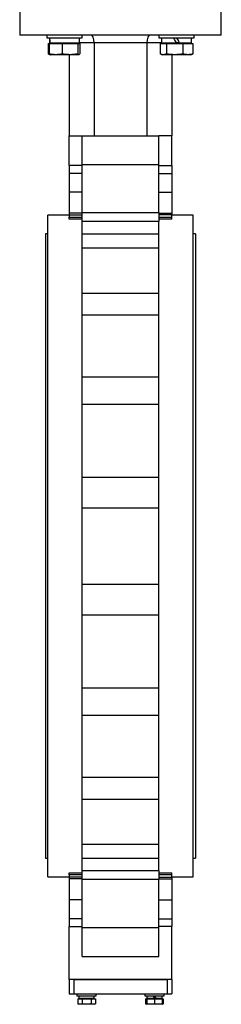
# Model space of a CAD drawing. Header units: millimetres. Extents: x 444 to 4809, y 21 to 3164.
# Tile 10 of 52: x 843 to 1053, y 849 to 1876. Entities that reach past the tile are written whole.
import ezdxf

# ---------------------------------------------------------------- set-up
doc = ezdxf.new("R2010")
doc.units = ezdxf.units.MM

msp = doc.modelspace()

# ---------------------------------------------------------------- linework, layer by layer
at = {"color": 7, "linetype": 'Continuous', "lineweight": 25}
for p, q in [((843.2, 1892.5), (843.2, 1860.5)), ((1053.2, 1860.5), (1053.2, 1892.5)), ((1053.2, 1860.5), (843.2, 1860.5)), ((871.4, 1860.5), (871.4, 1857.5)), ((908.4, 1857.5), (908.4, 1860.5)), ((988, 1860.5), (988, 1857.5)), ((1025, 1857.5), (1025, 1860.5)), ((871.4, 1857.5), (908.4, 1857.5)), ((872.7, 1851.7), (872.7, 1840.8)), ((872.7, 1851.7), (873.9, 1851.7)), ((873.9, 1851.7), (873.9, 1840.8)), ((873.9, 1851.7), (887.6, 1851.7)), ((874.3, 1857.5), (874.3, 1852.5)), ((874.3, 1852.5), (874.6, 1852.5)), ((874.6, 1852.5), (905.4, 1852.5)), ((876, 1852.5), (875.2, 1851.7)), ((887.6, 1851.7), (887.6, 1840.8)), ((887.6, 1851.7), (903.6, 1851.7)), ((903.6, 1851.7), (903.6, 1840.8)), ((903.6, 1851.7), (905.9, 1851.7)), ((904.5, 1851.7), (903.7, 1852.5)), ((905.4, 1852.5), (905.4, 1857.5)), ((905.9, 1851.7), (905.9, 1840.8)), ((975.7, 1852.5), (920.7, 1852.5)), ((920.7, 1852.5), (920.7, 1755.5)), ((975.7, 1852.5), (975.7, 1755.5)), ((988, 1857.5), (1025, 1857.5)), ((989.4, 1851.7), (989.4, 1840.8)), ((989.4, 1851.7), (996, 1851.7)), ((991, 1857.5), (991, 1852.5)), ((991, 1852.5), (1006.5, 1852.5)), ((992.7, 1852.5), (991.9, 1851.7)), ((996, 1851.7), (996, 1840.8)), ((996, 1851.7), (1013.2, 1851.7)), ((1009.4, 1852.5), (1006.5, 1852.5)), ((1009.4, 1852.5), (1022.1, 1852.5)), ((1013.2, 1851.7), (1013.2, 1840.8)), ((1013.2, 1851.7), (1023.7, 1851.7)), ((1021.2, 1851.7), (1020.4, 1852.5)), ((1022.1, 1852.5), (1022.1, 1857.5)), ((1023.7, 1851.7), (1023.7, 1840.8)), ((873.6, 1840.4), (874.9, 1840)), ((880.7, 1840), (874.9, 1840)), ((895.6, 1840), (880.7, 1840)), ((894.7, 1840), (894.7, 1755.5)), ((904.7, 1840), (895.6, 1840)), ((990.3, 1840.4), (991.5, 1840)), ((992.7, 1840), (991.5, 1840)), ((1004.6, 1840), (992.7, 1840)), ((1001.7, 1840), (1001.7, 1755.5)), ((1018.4, 1840), (1004.6, 1840)), ((1021.5, 1840), (1018.4, 1840)), ((1021.5, 1840), (1022.8, 1840.4)), ((894.7, 1724.4), (894.7, 1755.5)), ((894.7, 1755.5), (908.2, 1755.5)), ((908.2, 1755.5), (988.2, 1755.5)), ((908.2, 1725.5), (908.2, 1755.5)), ((988.2, 1725.5), (988.2, 1755.5)), ((1001.7, 1755.5), (988.2, 1755.5)), ((1001.7, 1724.4), (1001.7, 1755.5)), ((908.2, 1725.5), (988.2, 1725.5)), ((908.2, 1675.4), (908.2, 1725.5)), ((988.2, 1675.4), (988.2, 1725.5)), ((894.7, 1724.4), (894.7, 1716.2)), ((908.2, 1724.4), (894.7, 1724.4)), ((908.2, 1716.2), (894.7, 1716.2)), ((894.7, 1716.2), (894.7, 1696.6)), ((988.2, 1724.4), (1001.7, 1724.4)), ((988.2, 1716.2), (1001.7, 1716.2)), ((1001.7, 1724.4), (1001.7, 1716.2)), ((1001.7, 1716.2), (1001.7, 1696.6)), ((908.2, 1696.6), (894.7, 1696.6)), ((894.7, 1696.6), (894.7, 1674.8)), ((988.2, 1696.6), (1001.7, 1696.6)), ((1001.7, 1696.6), (1001.7, 1674.8)), ((908.2, 1674.8), (894.7, 1674.8)), ((894.7, 1674.8), (894.7, 1672.8)), ((908.2, 1675.4), (988.2, 1675.4)), ((908.2, 1665.9), (908.2, 1675.4)), ((988.2, 1675.4), (988.2, 1665.9)), ((988.2, 1674.8), (1001.7, 1674.8)), ((1001.7, 1674.8), (1001.7, 1672.8)), ((894.7, 1672.5), (872.5, 1672.5)), ((872.5, 1327.5), (872.5, 1672.5)), ((894.7, 1672.8), (894.7, 1670.4)), ((894.7, 1672.8), (908.2, 1672.8)), ((894.7, 1670.4), (908.2, 1670.4)), ((894.7, 1668.3), (894.7, 1670.4)), ((908.2, 1668.3), (894.7, 1668.3)), ((988.2, 1665.9), (908.2, 1665.9)), ((908.2, 1653), (908.2, 1665.9)), ((1001.7, 1672.8), (988.2, 1672.8)), ((988.2, 1670.4), (1001.7, 1670.4)), ((1001.7, 1668.3), (988.2, 1668.3)), ((988.2, 1653), (988.2, 1665.9)), ((1001.7, 1670.4), (1001.7, 1672.8)), ((1023.9, 1672.5), (1001.7, 1672.5)), ((1001.7, 1668.3), (1001.7, 1670.4)), ((1023.9, 1327.5), (1023.9, 1672.5)), ((872.5, 1653.1), (870.2, 1653.1)), ((870.2, 1653.1), (870.2, 1001.9)), ((908.2, 1653), (988.2, 1653)), ((908.2, 1638.4), (908.2, 1653)), ((988.2, 1638.4), (988.2, 1653)), ((1026.2, 1653.1), (1023.9, 1653.1)), ((1026.2, 1653.1), (1026.2, 1001.9)), ((908.2, 1638.4), (988.2, 1638.4)), ((908.2, 1591.4), (908.2, 1638.4)), ((988.2, 1591.4), (988.2, 1638.4)), ((908.2, 1591.4), (988.2, 1591.4)), ((908.2, 1568.6), (908.2, 1591.4)), ((988.2, 1568.6), (988.2, 1591.4)), ((908.2, 1568.6), (988.2, 1568.6)), ((908.2, 1504), (908.2, 1568.6)), ((988.2, 1504), (988.2, 1568.6)), ((908.2, 1504), (988.2, 1504)), ((908.2, 1475.3), (908.2, 1504)), ((988.2, 1475.3), (988.2, 1504)), ((908.2, 1475.3), (988.2, 1475.3)), ((908.2, 1399.3), (908.2, 1475.3)), ((988.2, 1399.3), (988.2, 1475.3)), ((908.2, 1399.3), (988.2, 1399.3)), ((908.2, 1367.4), (908.2, 1399.3)), ((988.2, 1367.4), (988.2, 1399.3)), ((908.2, 1287.6), (908.2, 1367.4)), ((908.2, 1367.4), (988.2, 1367.4)), ((988.2, 1287.6), (988.2, 1367.4)), ((872.5, 982.5), (872.5, 1327.5)), ((1023.9, 982.5), (1023.9, 1327.5)), ((908.2, 1287.6), (988.2, 1287.6)), ((908.2, 1255.7), (908.2, 1287.6)), ((988.2, 1255.7), (988.2, 1287.6)), ((908.2, 1255.7), (988.2, 1255.7)), ((908.2, 1179.7), (908.2, 1255.7)), ((988.2, 1179.7), (988.2, 1255.7)), ((908.2, 1179.7), (988.2, 1179.7)), ((908.2, 1151), (908.2, 1179.7)), ((988.2, 1151), (988.2, 1179.7)), ((908.2, 1151), (988.2, 1151)), ((908.2, 1086.4), (908.2, 1151)), ((988.2, 1086.4), (988.2, 1151)), ((908.2, 1086.4), (988.2, 1086.4)), ((908.2, 1063.6), (908.2, 1086.4)), ((988.2, 1063.6), (988.2, 1086.4)), ((908.2, 1063.6), (988.2, 1063.6)), ((908.2, 1016.6), (908.2, 1063.6)), ((988.2, 1016.6), (988.2, 1063.6)), ((908.2, 1016.6), (988.2, 1016.6)), ((908.2, 1002), (908.2, 1016.6)), ((988.2, 1002), (988.2, 1016.6)), ((870.2, 1001.9), (872.5, 1001.9)), ((908.2, 1002), (988.2, 1002)), ((908.2, 989.1), (908.2, 1002)), ((988.2, 989.1), (988.2, 1002)), ((1023.9, 1001.9), (1026.2, 1001.9)), ((894.7, 986.7), (908.2, 986.7)), ((894.7, 984.6), (894.7, 986.7)), ((908.2, 989.1), (988.2, 989.1)), ((908.2, 979.6), (908.2, 989.1)), ((988.2, 989.1), (988.2, 979.6)), ((988.2, 986.7), (1001.7, 986.7)), ((1001.7, 984.6), (1001.7, 986.7)), ((872.5, 982.5), (894.7, 982.5)), ((894.7, 984.6), (894.7, 982.2)), ((908.2, 984.6), (894.7, 984.6)), ((908.2, 982.2), (894.7, 982.2)), ((894.7, 982.2), (894.7, 980.2)), ((908.2, 980.2), (894.7, 980.2)), ((894.7, 980.2), (894.7, 958.4)), ((988.2, 979.6), (908.2, 979.6)), ((908.2, 929.5), (908.2, 979.6)), ((1001.7, 984.6), (988.2, 984.6)), ((988.2, 982.2), (1001.7, 982.2)), ((988.2, 980.2), (1001.7, 980.2)), ((988.2, 929.5), (988.2, 979.6)), ((1001.7, 982.2), (1001.7, 984.6)), ((1001.7, 982.5), (1023.9, 982.5)), ((1001.7, 982.2), (1001.7, 980.2)), ((1001.7, 980.2), (1001.7, 958.4)), ((908.2, 958.4), (894.7, 958.4)), ((894.7, 958.4), (894.7, 938.8)), ((988.2, 958.4), (1001.7, 958.4)), ((1001.7, 958.4), (1001.7, 938.8)), ((894.7, 938.8), (894.7, 930.5)), ((908.2, 938.8), (894.7, 938.8)), ((988.2, 938.8), (1001.7, 938.8)), ((1001.7, 938.8), (1001.7, 930.5)), ((894.7, 875.5), (894.7, 930.5)), ((894.7, 930.5), (908.2, 930.5)), ((908.2, 929.5), (988.2, 929.5)), ((908.2, 899.5), (908.2, 929.5)), ((1001.7, 930.5), (988.2, 930.5)), ((988.2, 899.5), (988.2, 929.5)), ((1001.7, 875.5), (1001.7, 930.5)), ((908.2, 899.5), (988.2, 899.5)), ((1001.7, 875.5), (894.7, 875.5)), ((894.7, 875.5), (894.7, 860.5)), ((899.7, 875.5), (899.7, 860.5)), ((899.7, 875.5), (996.7, 875.5)), ((996.7, 875.5), (996.7, 860.5)), ((1001.7, 875.5), (1001.7, 860.5)), ((894.7, 860.5), (899.7, 860.5)), ((899.7, 860.5), (996.7, 860.5)), ((902.8, 860.5), (902.8, 858.5)), ((902.8, 858.5), (922.8, 858.5)), ((903.6, 855.3), (903.6, 849.9)), ((903.6, 855.3), (908.2, 855.3)), ((904.8, 858.5), (904.8, 855.9)), ((904.8, 855.9), (904.9, 855.9)), ((904.9, 855.9), (920.9, 855.9)), ((905.6, 855.9), (905, 855.3)), ((908.2, 855.3), (908.2, 849.9)), ((908.2, 855.3), (917.5, 855.3)), ((917.5, 855.3), (917.5, 849.9)), ((917.5, 855.3), (922.1, 855.3)), ((920.7, 855.3), (920.1, 855.9)), ((920.9, 855.9), (920.9, 858.5)), ((922.1, 855.3), (922.1, 849.9)), ((922.8, 858.5), (922.8, 860.5)), ((973.6, 860.5), (973.6, 858.5)), ((973.6, 858.5), (993.6, 858.5)), ((974.3, 855.3), (974.3, 849.9)), ((974.3, 855.3), (975.6, 855.3)), ((975.5, 858.5), (975.5, 855.9)), ((975.5, 855.9), (983.6, 855.9)), ((975.6, 855.3), (975.6, 849.9)), ((975.6, 855.3), (983.6, 855.3)), ((976.3, 855.9), (975.7, 855.3)), ((985.1, 855.9), (983.6, 855.9)), ((983.6, 855.3), (983.6, 849.9)), ((983.6, 855.3), (991.6, 855.3)), ((985.1, 855.9), (991.6, 855.9)), ((991.4, 855.3), (990.8, 855.9)), ((991.6, 855.9), (991.6, 858.5)), ((991.6, 855.3), (992.8, 855.3)), ((991.6, 855.3), (991.6, 849.9)), ((992.8, 855.3), (992.8, 849.9)), ((993.6, 858.5), (993.6, 860.5)), ((996.7, 860.5), (1001.7, 860.5)), ((903.6, 849.9), (904.8, 849.5)), ((905.9, 849.5), (903.6, 849.9)), ((905.9, 849.5), (904.8, 849.5)), ((908.2, 849.9), (905.9, 849.5)), ((912.8, 849.5), (905.9, 849.5)), ((919.8, 849.5), (912.8, 849.5)), ((919.8, 849.5), (917.5, 849.9)), ((922.1, 849.9), (919.8, 849.5)), ((920.8, 849.5), (919.8, 849.5)), ((920.8, 849.5), (922.1, 849.9)), ((974.3, 849.9), (975.6, 849.5)), ((975.6, 849.7), (974.3, 849.9)), ((979.6, 849.5), (975.6, 849.9)), ((979.6, 849.5), (975.6, 849.5)), ((983.6, 849.9), (979.6, 849.5)), ((987.6, 849.5), (979.6, 849.5)), ((987.6, 849.5), (983.6, 849.9)), ((991.6, 849.9), (987.6, 849.5)), ((991.6, 849.5), (987.6, 849.5)), ((991.6, 849.5), (992.8, 849.9)), ((992.8, 849.9), (991.6, 849.7))]:
    msp.add_line(p, q, dxfattribs=at)
at = {"color": 8, "linetype": 'Continuous', "lineweight": 25}
for p, q in [((920.7, 1852.5), (905.4, 1852.5)), ((991, 1852.5), (975.7, 1852.5))]:
    msp.add_line(p, q, dxfattribs=at)
at = {"color": 7, "linetype": 'Continuous', "lineweight": 25, "flags": 128}
for points in [[(1006.5, 1852.5), (1005.6, 1854.2), (1004.6, 1855.8), (1003.7, 1857.5)], [(1006.5, 1857.5), (1007.5, 1855.8), (1008.5, 1854.1), (1009.4, 1852.5)], [(983.6, 855.9), (983.1, 856.8), (982.6, 857.6), (982.1, 858.5)], [(983.6, 858.5), (984.1, 857.6), (984.6, 856.8), (985.1, 855.9)]]:
    msp.add_lwpolyline(points, dxfattribs=at)
at = {"color": 7, "linetype": 'Continuous', "lineweight": 25}
for centre, major_axis, ratio, start_param, end_param in [((917.4, 1852.5), (0, 8), 0.414214, 4.712389, 6.283185), ((979, 1852.5), (0, 8), 0.414214, 0, 1.570796), ((889.9, 1857.5), (0, 26.9), 0.57735, 1.570796, 1.757888), ((889.9, 1852.5), (0, 26.9), 0.57735, 1.477661, 1.570796), ((912.8, 858.5), (0, 13.9), 0.57735, 1.570796, 1.758368), ((912.8, 855.9), (0, 13.9), 0.57735, 1.477424, 1.570796)]:
    msp.add_ellipse(centre, major_axis=major_axis, ratio=ratio, start_param=start_param, end_param=end_param, dxfattribs=at)
for points, knots in [([(874.3, 1840.3), (874.1, 1840.4), (873.5, 1840.4), (873, 1840.7), (872.7, 1840.8)], [0, 0, 0, 0, 0.489205, 1, 1, 1, 1]), ([(880.7, 1840), (879.6, 1840), (877.3, 1840.1), (875, 1840.6), (873.9, 1840.8)], [0, 0, 0, 0, 0.4977803, 1, 1, 1, 1]), ([(873.9, 1840.8), (874.1, 1840.6), (874.4, 1840.1), (874.8, 1840), (875, 1840)], [0, 0, 0, 0, 0.498112, 1, 1, 1, 1]), ([(887.6, 1840.8), (886.5, 1840.6), (884.2, 1840.1), (881.9, 1840), (880.7, 1840)], [0, 0, 0, 0, 0.498113, 1, 1, 1, 1]), ([(895.6, 1840), (893.6, 1840.1), (890.9, 1840.2), (888.3, 1840.7), (887.6, 1840.8)], [0, 0, 0, 0, 0.746933, 1, 1, 1, 1]), ([(903.6, 1840.8), (903.5, 1840.8), (902.2, 1840.6), (899.5, 1840.1), (896.9, 1840), (895.6, 1840)], [0, 0, 0, 0, 0.02697, 0.511714, 1, 1, 1, 1]), ([(904.7, 1840), (904.5, 1840), (904.2, 1840.1), (903.8, 1840.6), (903.6, 1840.8)], [0, 0, 0, 0, 0.497781, 1, 1, 1, 1]), ([(905.9, 1840.8), (905.7, 1840.6), (905.3, 1840.1), (904.9, 1840), (904.7, 1840)], [0, 0, 0, 0, 0.498113, 1, 1, 1, 1]), ([(992.7, 1840), (992.1, 1840), (991.1, 1840.1), (990, 1840.6), (989.4, 1840.8), (989.4, 1840.8)], [0, 0, 0, 0, 0.4844485, 0.9730308, 1, 1, 1, 1]), ([(996, 1840.8), (995.7, 1840.7), (994.6, 1840.2), (993.5, 1840.1), (992.7, 1840)], [0, 0, 0, 0, 0.253067, 1, 1, 1, 1]), ([(1004.6, 1840), (1003.2, 1840), (1000.3, 1840.1), (997.4, 1840.6), (996, 1840.8)], [0, 0, 0, 0, 0.497781, 1, 1, 1, 1]), ([(1013.2, 1840.8), (1011.8, 1840.6), (1008.9, 1840.1), (1006, 1840), (1004.6, 1840)], [0, 0, 0, 0, 0.498112, 1, 1, 1, 1]), ([(1018.4, 1840), (1017.6, 1840), (1015.8, 1840.1), (1014, 1840.6), (1013.2, 1840.8)], [0, 0, 0, 0, 0.4977803, 1, 1, 1, 1]), ([(1023.7, 1840.8), (1022.8, 1840.6), (1021.1, 1840.1), (1019.3, 1840), (1018.4, 1840)], [0, 0, 0, 0, 0.498113, 1, 1, 1, 1]), ([(1022.8, 1840.5), (1022.8, 1840.5), (1023.1, 1840.5), (1023.4, 1840.7), (1023.7, 1840.8)], [0, 0, 0, 0, 0.107363, 1, 1, 1, 1]), ([(912.8, 849.5), (911.3, 849.6), (909.8, 849.7), (908.3, 849.9), (908.2, 849.9)], [0, 0, 0, 0, 0.973005, 1, 1, 1, 1]), ([(917.5, 849.9), (917.1, 849.9), (915.6, 849.6), (914, 849.5), (912.8, 849.5)], [0, 0, 0, 0, 0.253066, 1, 1, 1, 1]), ([(975.6, 849.9), (975.6, 849.9), (975.6, 849.7), (975.6, 849.6), (975.6, 849.5)], [0, 0, 0, 0, 0.026995, 1, 1, 1, 1]), ([(991.6, 849.5), (991.6, 849.6), (991.6, 849.7), (991.6, 849.9), (991.6, 849.9)], [0, 0, 0, 0, 0.973005, 1, 1, 1, 1])]:
    msp.add_open_spline(points, degree=3, knots=knots, dxfattribs=at)

doc.saveas('drawing.dxf')
